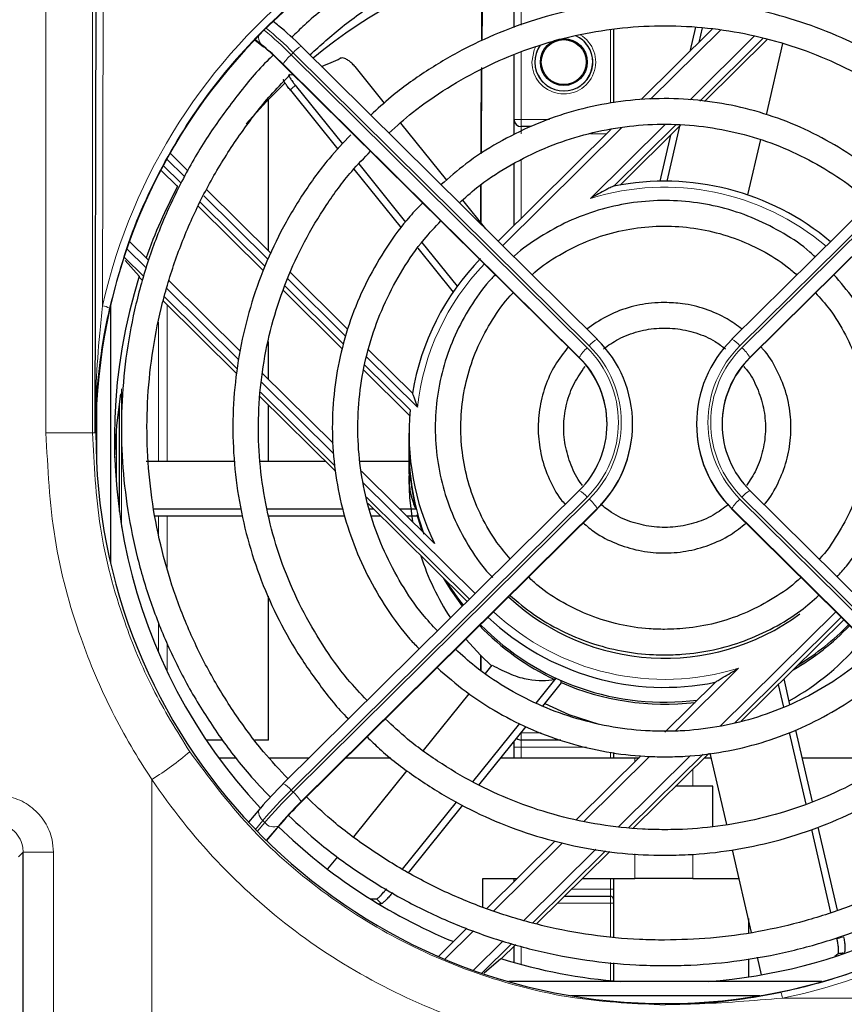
# Model space of a CAD drawing. Header units: millimetres. Extents: x 5 to 418, y 2 to 292.
# Tile 33 of 53: x 96 to 115, y 213 to 236. Entities that reach past the tile are written whole.
import ezdxf

# ---------------------------------------------------------------- set-up
doc = ezdxf.new("R2010")
doc.units = ezdxf.units.MM

msp = doc.modelspace()

# ---------------------------------------------------------------- linework, layer by layer
at = {"color": 7, "linetype": 'Continuous', "lineweight": 25}
for p, q in [((97.8203, 226.3325), (97.8637, 243.6552)), ((107.6546, 235.8492), (107.6546, 236.3674)), ((102.1021, 235.9133), (102.0018, 235.9929)), ((102.1021, 235.9133), (102.1249, 235.8912)), ((109.988, 235.8069), (109.988, 234.0786)), ((112.3073, 235.8107), (110.6347, 234.1544)), ((111.9107, 235.8578), (111.7793, 235.2878)), ((112.069, 235.839), (111.99, 235.4965)), ((101.5665, 235.5602), (101.7706, 235.3983)), ((113.5048, 235.5949), (112.0172, 234.1218)), ((112.1222, 234.1098), (113.6002, 235.5734)), ((101.7477, 235.4205), (101.7706, 235.3983)), ((109.6067, 228.5275), (102.6573, 235.4093)), ((119.7187, 235.4093), (112.7692, 228.5275)), ((113.9559, 235.4749), (113.5701, 233.801)), ((107.6546, 233.687), (107.6546, 235.2064)), ((102.2144, 234.9964), (102.2153, 234.9937)), ((102.2153, 234.9937), (109.1843, 228.0925)), ((103.918, 234.9323), (104.6088, 234.0745)), ((113.1916, 228.0925), (120.1606, 234.9937)), ((102.5188, 234.4955), (103.6289, 233.117)), ((102.4047, 234.376), (103.5176, 232.9942)), ((101.888, 230.6075), (101.888, 234.1612)), ((104.9876, 233.6041), (106.0667, 232.2641)), ((107.6546, 233.3536), (107.6546, 233.687)), ((108.0447, 233.5203), (107.8213, 233.5203)), ((111.4539, 233.564), (109.9976, 232.1219)), ((110.1422, 232.149), (111.5704, 233.5634)), ((111.5368, 233.5301), (111.2394, 232.2398)), ((109.9441, 233.4705), (107.2796, 230.8319)), ((111.3261, 233.3214), (111.0766, 232.239)), ((113.4358, 233.2183), (113.1361, 231.9181)), ((99.9945, 232.4825), (99.5786, 232.8943)), ((99.8376, 232.1931), (99.42, 232.6066)), ((104.0083, 232.6459), (105.1084, 231.2798)), ((107.6546, 231.2033), (107.6546, 232.6515)), ((99.7554, 232.1121), (99.3636, 232.5001)), ((103.8957, 232.5247), (105.007, 231.1446)), ((99.7554, 232.1121), (99.7554, 232.1353)), ((101.9502, 230.5458), (100.4428, 232.0385)), ((101.7663, 230.1439), (100.241, 231.6544)), ((101.8102, 230.2397), (100.2891, 231.7459)), ((106.4441, 231.7955), (106.9857, 231.123)), ((98.6274, 230.824), (99.0779, 230.3779)), ((105.4921, 230.8035), (106.3214, 229.7737)), ((105.394, 230.6641), (106.2231, 229.6346)), ((98.523, 230.3813), (98.8571, 230.007)), ((103.7564, 228.7572), (102.4036, 230.0968)), ((98.8571, 230.007), (98.8571, 229.9906)), ((98.8571, 229.9906), (98.9362, 229.9122)), ((99.5614, 229.8991), (101.2238, 228.2528)), ((103.6531, 228.4147), (102.2743, 229.7802)), ((103.6208, 228.3075), (102.239, 229.6759)), ((98.188, 223.2613), (98.188, 229.3369)), ((99.4194, 229.4337), (101.149, 227.721)), ((101.888, 227.5952), (101.888, 228.4668)), ((109.6067, 228.5275), (109.6076, 228.5247)), ((112.7692, 228.5275), (112.7683, 228.5247)), ((105.2684, 227.26), (104.2411, 228.2772)), ((109.1834, 228.0953), (109.1843, 228.0925)), ((113.1926, 228.0953), (113.1916, 228.0925)), ((101.7531, 227.7287), (103.4092, 226.0887)), ((105.2029, 226.7408), (104.1229, 227.8103)), ((105.2135, 226.8695), (104.1511, 227.9216)), ((101.6907, 227.1845), (103.4628, 225.4296)), ((97.8546, 226.9618), (97.8546, 225.6364)), ((98.388, 226.9999), (98.388, 224.4835)), ((101.888, 225.6632), (101.888, 226.9892)), ((105.188, 226.3216), (105.188, 225.9505)), ((110.438, 226.5303), (110.438, 226.5396)), ((111.938, 226.5396), (111.938, 226.5303)), ((105.188, 225.9041), (105.188, 225.3684)), ((99.0213, 225.6632), (101.099, 225.6632)), ((101.7003, 225.6632), (103.227, 225.6632)), ((104.0452, 225.6632), (105.188, 225.6632)), ((104.0728, 225.4316), (105.7866, 223.7345)), ((105.188, 225.3196), (105.188, 225.2314)), ((109.1843, 224.9774), (102.2349, 218.0956)), ((120.1411, 218.0956), (113.1916, 224.9774)), ((99.2028, 224.5511), (101.2512, 224.5511)), ((101.8633, 224.5511), (103.634, 224.5511)), ((102.6377, 217.6414), (109.6067, 224.5425)), ((104.2291, 224.6708), (106.5519, 222.3706)), ((104.2585, 224.5511), (104.35, 224.5511)), ((104.9619, 224.5511), (105.3567, 224.5511)), ((105.3561, 224.5537), (105.345, 224.5537)), ((109.6067, 224.5425), (109.6076, 224.5453)), ((112.7692, 224.5425), (112.7683, 224.5453)), ((112.7692, 224.5425), (119.7382, 217.6414)), ((99.2318, 224.3857), (101.2827, 224.3857)), ((101.8976, 224.3857), (103.6839, 224.3857)), ((104.2991, 224.3857), (104.517, 224.3857)), ((105.129, 224.3857), (105.3869, 224.3857)), ((105.4973, 224.021), (105.3811, 224.4085)), ((105.3811, 224.4085), (105.3935, 224.4085)), ((101.888, 219.1203), (101.888, 222.4952)), ((112.9885, 219.5627), (115.3932, 221.944)), ((106.9817, 220.6817), (107.1397, 220.8778)), ((108.1707, 219.9838), (108.6427, 220.5699)), ((108.6382, 220.5721), (108.611, 220.5384)), ((114.1316, 219.9508), (113.992, 220.5565)), ((108.3276, 219.9176), (108.7691, 220.4657)), ((108.7482, 220.4758), (108.7758, 220.5101)), ((112.381, 220.4787), (111.1973, 219.3065)), ((113.9831, 219.8894), (113.8596, 220.4253)), ((105.5264, 218.8744), (106.6003, 220.208)), ((106.6862, 218.1405), (107.7893, 219.5102)), ((106.8299, 218.0577), (107.9393, 219.4354)), ((114.5082, 217.6114), (114.1189, 219.3003)), ((114.6567, 217.6725), (114.2689, 219.3551)), ((100.8131, 219.1203), (100.4294, 219.1203)), ((101.888, 219.1203), (101.5694, 219.1203)), ((107.6546, 218.9536), (107.6546, 219.0819)), ((107.6546, 218.7036), (107.6546, 218.9536)), ((108.7527, 219.1203), (107.8213, 219.1203)), ((100.7212, 218.7036), (101.1357, 218.7036)), ((101.9038, 218.7036), (102.8488, 218.7036)), ((103.7105, 218.7036), (104.7639, 218.7036)), ((107.35, 218.7036), (110.488, 218.7036)), ((110.6341, 218.7488), (109.1219, 217.2513)), ((109.988, 218.8242), (109.988, 218.7036)), ((110.452, 217.0509), (112.2237, 218.8054)), ((110.488, 218.7036), (110.5885, 218.7036)), ((112.121, 218.7036), (112.2855, 218.7036)), ((112.6473, 217.134), (112.2611, 218.8099)), ((114.4191, 218.7036), (116.6084, 218.7036)), ((103.8938, 216.8472), (105.1466, 218.4029)), ((102.2339, 218.0929), (102.2349, 218.0956)), ((111.8493, 218.037), (111.4478, 218.037)), ((112.3213, 218.037), (111.8493, 218.037)), ((112.3213, 217.0857), (112.3213, 218.037)), ((102.6377, 217.6414), (102.6387, 217.6441)), ((105.0341, 216.0889), (106.3029, 217.6644)), ((105.1743, 216.0019), (106.4529, 217.5896)), ((101.6852, 217.5063), (101.4206, 217.1922)), ((101.7006, 217.5212), (101.6852, 217.5063)), ((101.8469, 216.7547), (102.1874, 217.1589)), ((102.1874, 217.1589), (102.172, 217.1439)), ((115.244, 215.1243), (114.7949, 217.0732)), ((115.0929, 215.0744), (114.6441, 217.0215)), ((108.6204, 216.7547), (107.0149, 215.1648)), ((96.1329, 212.2102), (96.1329, 216.4868)), ((103.2864, 216.0929), (103.5175, 216.3799)), ((108.1829, 214.8038), (109.8987, 216.503)), ((113.2313, 214.6003), (112.7842, 216.5401)), ((106.9213, 215.8703), (107.7273, 215.8703)), ((106.9213, 215.2012), (106.9213, 215.8703)), ((107.6546, 215.7983), (107.6546, 215.8703)), ((109.2598, 215.8703), (110.488, 215.8703)), ((109.988, 215.8703), (109.988, 215.6203)), ((111.8493, 215.8703), (110.488, 215.8703)), ((111.8493, 215.8703), (112.9386, 215.8703)), ((108.839, 215.4536), (109.9213, 215.4536)), ((109.988, 215.6203), (109.988, 215.387)), ((104.4587, 215.2808), (104.5247, 215.277)), ((104.5247, 215.277), (104.5247, 215.2895)), ((104.5247, 215.277), (104.541, 215.2786)), ((109.988, 215.387), (109.988, 215.287)), ((109.988, 215.287), (109.988, 214.4944)), ((113.1546, 214.933), (113.1546, 214.59)), ((106.5481, 214.7025), (105.8786, 214.0396)), ((107.3549, 213.984), (107.6939, 214.3196)), ((107.6546, 213.8957), (107.6546, 214.2808)), ((115.2611, 214.1024), (115.1805, 214.0342)), ((115.379, 214.098), (115.3971, 214.1161)), ((115.379, 214.0998), (115.379, 214.1105)), ((106.9527, 213.6528), (107.3423, 213.9879)), ((109.988, 213.8917), (109.988, 213.4631)), ((113.1546, 213.9813), (113.1546, 213.5569)), ((113.4602, 213.6073), (113.365, 214.0203)), ((114.8809, 213.4481), (107.5284, 213.4481)), ((108.9861, 213.118), (113.4232, 213.118))]:
    msp.add_line(p, q, dxfattribs=at)
at = {"color": 7, "linetype": 'Continuous', "lineweight": 18}
for p, q in [((98.0308, 243.8412), (97.9945, 229.3155)), ((96.6669, 226.3325), (96.6669, 243.552)), ((97.7605, 243.552), (97.7605, 226.3325)), ((107.8213, 236.3674), (107.8213, 235.9056)), ((109.9213, 234.0708), (109.9213, 235.8008)), ((101.5687, 235.5625), (101.7477, 235.4205)), ((101.7006, 235.471), (101.5759, 235.57)), ((112.4979, 235.7881), (110.8588, 234.165)), ((111.7849, 234.1484), (113.2938, 235.6426)), ((102.4696, 235.2569), (102.4225, 235.2102)), ((102.4225, 235.2102), (109.3719, 228.3284)), ((109.4191, 228.3751), (102.4696, 235.2569)), ((107.8213, 235.2774), (107.8213, 233.687)), ((119.9063, 235.2569), (112.9569, 228.3751)), ((113.004, 228.3284), (119.9534, 235.2102)), ((102.2144, 234.9964), (109.1834, 228.0953)), ((109.1834, 228.1046), (102.2339, 234.9864)), ((113.1926, 228.0953), (120.1615, 234.9964)), ((120.142, 234.9864), (113.1926, 228.1046)), ((110.1854, 233.4981), (107.3863, 230.7262)), ((107.6546, 233.687), (107.8213, 233.687)), ((107.8213, 233.687), (108.4881, 233.687)), ((107.8213, 233.687), (107.8213, 233.5203)), ((107.8213, 233.5203), (107.8213, 233.3536)), ((109.4494, 231.8356), (111.1963, 233.5655)), ((109.8261, 233.3536), (109.4462, 233.3536)), ((99.916, 232.3489), (99.5025, 232.7583)), ((107.8213, 232.737), (107.8213, 231.3683)), ((101.8837, 230.4003), (100.3698, 231.8995)), ((98.5665, 230.6509), (99.0155, 230.2063)), ((98.9604, 230.0042), (98.5018, 230.4584)), ((103.7073, 228.5944), (102.3367, 229.9517)), ((99.5067, 229.7198), (101.1894, 228.0536)), ((101.1616, 227.8245), (99.4466, 229.5228)), ((99.5118, 229.3422), (99.5118, 225.6632)), ((99.3115, 228.9285), (99.3115, 225.6632)), ((105.3872, 226.9309), (104.1983, 228.1082)), ((109.1834, 228.0953), (109.1834, 228.1046)), ((113.1926, 228.0953), (113.1926, 228.1046)), ((101.7291, 227.5191), (103.4239, 225.8408)), ((98.4433, 227.365), (98.4433, 226.8062)), ((103.44, 225.5683), (101.7027, 227.2887)), ((98.4433, 226.7737), (98.4433, 224.1184)), ((96.6669, 226.3325), (97.7605, 226.3325)), ((97.8203, 226.3325), (97.7605, 226.3325)), ((98.3213, 225.0744), (98.3213, 226.409)), ((104.1083, 225.163), (106.74, 222.5569)), ((109.3719, 224.8251), (102.4225, 217.9433)), ((102.4696, 217.8966), (109.4191, 224.7784)), ((106.6105, 222.4286), (104.1915, 224.824)), ((112.9569, 224.7784), (119.9063, 217.8966)), ((119.9534, 217.9433), (113.004, 224.8251)), ((102.6387, 217.6441), (109.6076, 224.5453)), ((109.6076, 224.5545), (102.6582, 217.6727)), ((109.6076, 224.5453), (109.6076, 224.5545)), ((112.7683, 224.5453), (112.7683, 224.5545)), ((119.7177, 217.6727), (112.7683, 224.5545)), ((112.7683, 224.5453), (119.7373, 217.6441)), ((99.3115, 224.3857), (99.3115, 223.9326)), ((99.5118, 224.3857), (99.5118, 223.1695)), ((112.496, 219.4475), (115.2051, 222.1303)), ((115.3347, 222.002), (112.8352, 219.5269)), ((99.3115, 221.8911), (99.3115, 221.1699)), ((99.5118, 221.3964), (99.5118, 220.7291)), ((112.9265, 220.8075), (111.4351, 219.3306)), ((107.8213, 219.2888), (107.8213, 219.287)), ((107.8213, 219.287), (108.2917, 219.287)), ((107.8213, 219.1203), (107.8213, 219.287)), ((107.6546, 218.9536), (107.8213, 218.9536)), ((107.8213, 219.1203), (107.8213, 218.9536)), ((109.3575, 218.9536), (107.8213, 218.9536)), ((107.8213, 218.9536), (107.8213, 218.7036)), ((110.8335, 218.7349), (109.2975, 217.2138)), ((109.9213, 218.7036), (109.9213, 218.832)), ((110.1122, 217.087), (111.7957, 218.7541)), ((112.0905, 218.7894), (110.3463, 217.0622)), ((110.488, 218.7036), (110.488, 218.6041)), ((111.8493, 218.4346), (111.8493, 218.037)), ((99.1546, 218.1957), (99.1546, 212.188)), ((102.4225, 217.9433), (102.4696, 217.8966)), ((101.7558, 217.2287), (101.5818, 217.0221)), ((101.628, 216.9744), (101.803, 217.182)), ((101.803, 217.182), (101.7558, 217.2287)), ((102.1249, 217.1011), (101.8393, 216.7621)), ((101.8454, 216.7562), (102.172, 217.1439)), ((108.7886, 216.7099), (107.1681, 215.1052)), ((96.1329, 216.4868), (96.0225, 216.3764)), ((96.8415, 216.4868), (96.1329, 216.4868)), ((96.8415, 216.4868), (96.8415, 212.188)), ((107.8909, 214.8873), (109.575, 216.555)), ((109.798, 216.5192), (108.092, 214.8298)), ((110.488, 216.4493), (110.488, 215.8703)), ((111.8493, 216.4403), (111.8493, 215.8703)), ((109.9213, 215.6203), (109.9213, 215.8703)), ((109.0073, 215.6203), (109.9213, 215.6203)), ((109.9213, 215.4536), (109.9213, 215.6203)), ((109.988, 215.6203), (109.9213, 215.6203)), ((109.9213, 215.287), (109.9213, 215.4536)), ((109.9213, 215.287), (108.6707, 215.287)), ((109.9213, 214.5007), (109.9213, 215.287)), ((109.988, 215.287), (109.9213, 215.287)), ((106.7017, 214.6433), (106.0277, 213.9759)), ((106.7048, 213.7128), (107.4018, 214.4029)), ((107.603, 214.3456), (106.8964, 213.6459)), ((107.8213, 214.2833), (107.8213, 213.8499)), ((109.9213, 213.4695), (109.9213, 213.8982)), ((113.9533, 213.0585), (124.4868, 213.0585))]:
    msp.add_line(p, q, dxfattribs=at)
at = {"color": 7, "linetype": 'Continuous', "lineweight": 18, "flags": 128}
for points in [[(108.0719, 235.037), (108.1289, 235.3238), (108.1658, 235.4002)], [(108.2601, 235.4258), (108.1905, 235.2982), (108.1385, 235.037)], [(101.6852, 217.5063), (101.6782, 217.497), (101.6639, 217.4665), (101.6583, 217.431), (101.6615, 217.3917), (101.6735, 217.3503), (101.6938, 217.3082), (101.7216, 217.2672), (101.7558, 217.2287)]]:
    msp.add_lwpolyline(points, dxfattribs=at)
at = {"color": 7, "linetype": 'Continuous', "lineweight": 25, "flags": 128}
for points in [[(102.3585, 234.7383), (102.458, 234.742), (102.4685, 234.743)], [(101.3648, 233.5903), (101.8397, 234.1114), (102.2737, 234.5411)], [(98.2795, 225.7417), (98.3298, 226.5005), (98.4243, 227.2473)], [(105.188, 225.2314), (105.2026, 224.8169), (105.2713, 224.2448)], [(106.4451, 222.2649), (106.1745, 222.64), (106.0029, 222.9143)], [(106.4656, 222.2852), (106.3339, 222.4581), (106.0725, 222.8454)], [(106.5257, 221.4915), (106.8719, 221.104), (107.1249, 220.8594)], [(108.3789, 219.9812), (108.9403, 219.7224), (109.644, 219.4899)], [(104.4302, 215.3827), (104.3307, 215.3864), (104.2767, 215.3929)]]:
    msp.add_lwpolyline(points, dxfattribs=at)
at = {"color": 7, "linetype": 'Continuous', "lineweight": 25}
for radius in [0.55, 0.5273]:
    msp.add_circle((108.8213, 235.037), radius, dxfattribs=at)
for centre, radius, start, end in [((111.1845, 225.0732), 13.0029, 84.41906, 129.34617), ((97.6474, 230.4283), 7.0633, 44.81311, 50.66139), ((108.8213, 235.037), 0.6784, 0, 65.63211), ((97.2231, 230.0082), 7.0633, 44.81311, 50.66139), ((97.83, 230.6405), 6.1804, 44.81311, 50.66139), ((108.8213, 235.037), 0.6784, 144.41045, 0), ((100.3342, 241.9508), 7.5555, 291.77402, 295.41162), ((107.8213, 233.687), 0.1667, 180, 270), ((110.9955, 226.1432), 12.7267, 152.03017, 160.27138), ((111.1889, 226.1997), 6.0408, 49.86725, 101.37314), ((111.108, 226.2887), 5.9211, 135.69887, 170.5576), ((110.9791, 226.1993), 12.706, 162.56205, 223.08435), ((107.6485, 226.5396), 2.789, 314.6228, 45.3772), ((114.7274, 226.5396), 2.789, 134.6228, 225.3772), ((107.6389, 226.5396), 2.1987, 314.6228, 45.3772), ((107.6355, 226.5285), 2.2025, 0.04914, 45.34844), ((114.7405, 226.5285), 2.2025, 134.65156, 179.95086), ((114.737, 226.5396), 2.1987, 134.6228, 225.3772), ((111.0797, 226.3219), 5.8916, 174.66733, 206.05088), ((107.6442, 226.5327), 2.7938, 314.65156, 359.95086), ((114.7317, 226.5327), 2.7938, 180.04914, 225.34844), ((111.0772, 225.9508), 5.8892, 180.00348, 199.86423), ((111.0739, 225.9041), 5.8859, 180.00073, 193.26348), ((111.1017, 225.2399), 5.9151, 197.64396, 213.3839), ((111.1885, 226.4097), 5.3704, 227.00098, 306.2693), ((111.1869, 226.3947), 6.0385, 226.6577, 281.37865), ((111.1639, 225.964), 5.9962, 223.9012, 244.80195), ((111.1848, 226.0404), 6.0322, 224.33637, 277.34342), ((111.2163, 225.959), 5.9897, 299.95554, 316.10464), ((111.2158, 226.0062), 5.9906, 301.24938, 315.78701), ((111.2196, 225.2816), 5.984, 298.88883, 320.69993), ((111.1878, 226.0147), 6.0523, 246.22904, 276.78058), ((107.8213, 219.287), 0.1667, 230.75166, 270), ((108.5952, 211.6231), 9.0732, 134.51546, 139.45389), ((109.0194, 211.203), 9.0732, 134.51546, 139.45389), ((108.2047, 211.9831), 7.939, 134.51546, 139.45389), ((111.1469, 226.3429), 12.9268, 225.74028, 247.64419), ((111.2018, 226.3842), 12.9755, 274.46658, 314.21875), ((109.9213, 215.387), 0.0667, 0, 90), ((111.1867, 226.4386), 13.0308, 252.84116, 265.49708)]:
    msp.add_arc(centre, radius, start, end, dxfattribs=at)
at = {"color": 7, "linetype": 'Continuous', "lineweight": 18}
for centre, radius, start, end in [((96.0008, 228.8181), 9.1272, 44.86665, 50.24261), ((101.8758, 235.6009), 0.218, 163.259, 216.54075), ((95.9541, 228.7719), 9.1265, 44.86654, 50.24354), ((108.8213, 235.037), 0.7494, 180, 58.98081), ((108.8213, 235.037), 0.6828, 180, 65.6918), ((102.9148, 234.9004), 0.5703, 116.84333, 141.31246), ((103.0511, 234.4893), 0.9565, 131.08898, 148.68964), ((111.1879, 226.2234), 5.8753, 49.84122, 107.21115), ((111.1069, 226.3141), 5.7529, 136.16805, 173.84451), ((97.9584, 228.9656), 0.3518, 55.6099, 84.11436), ((109.8642, 228.0186), 0.5703, 116.84333, 141.31246), ((112.5117, 228.0186), 0.5703, 38.68754, 63.15667), ((110.0006, 227.6075), 0.9565, 131.08898, 148.68964), ((107.6432, 226.5767), 2.4611, 314.6228, 45.3772), ((107.6442, 226.5767), 2.5267, 314.6228, 45.3772), ((114.7317, 226.5767), 2.5267, 134.6228, 225.3772), ((114.7328, 226.5767), 2.4611, 134.6228, 225.3772), ((112.3753, 227.6075), 0.9565, 31.31036, 48.91102), ((108.9268, 224.4686), 0.5703, 38.68754, 63.15667), ((113.4492, 224.4686), 0.5703, 116.84333, 141.31246), ((108.7904, 224.0575), 0.9565, 31.31036, 48.91102), ((113.5855, 224.0575), 0.9565, 131.08898, 148.68964), ((111.1881, 226.4178), 5.8735, 226.86475, 287.21636), ((95.3432, 224.3298), 7.2218, 301.85498, 310.58736), ((101.9773, 217.5868), 0.5703, 38.68754, 63.15667), ((110.374, 209.8561), 11.3415, 134.51546, 139.45389), ((110.4212, 209.8094), 11.3415, 134.51546, 139.45389), ((101.841, 217.1757), 0.9565, 31.31036, 48.91102), ((102.0153, 217.3459), 0.2682, 217.65732, 294.11615), ((112.716, 212.8344), 1.2574, 10.26508, 16.83036)]:
    msp.add_arc(centre, radius, start, end, dxfattribs=at)
at = {"color": 7, "linetype": 'Continuous', "lineweight": 25}
for centre, major_axis, ratio, start_param, end_param in [((111.2046, 226.2991), (0, 13.3665), 0.9999969, 4.7998964, 10.9030624), ((106.9778, 226.1203), (0, 13.9252), 0.0087269, 0.6324263, 0.8253481), ((106.9778, 226.1203), (0, 13.0408), 0.0087269, 0.5322421, 0.7614505), ((106.9778, 226.1203), (0, 13.9252), 0.0087269, 0.8908471, 1.0635716), ((106.9778, 226.1203), (0, 13.0408), 0.0087269, 0.8309704, 1.0233811), ((106.9778, 226.1203), (0, 13.9252), 0.0087269, 1.1220544, 1.1917591), ((106.9778, 226.1203), (0, 13.0408), 0.0087269, 1.0894989, 1.1654576), ((111.188, 225.9687), (0, 6.1985), 0.9679787, 1.8252376, 1.8290402), ((106.9778, 226.1203), (0, 13.9252), 0.0087269, 1.9387188, 1.9667873), ((106.9778, 226.1203), (0, 13.0408), 0.0087269, 1.9657075, 1.9962199), ((111.188, 225.9687), (-3.183, 5.2789), 0.9634759, 2.1636475, 2.1674501)]:
    msp.add_ellipse(centre, major_axis=major_axis, ratio=ratio, start_param=start_param, end_param=end_param, dxfattribs=at)
at = {"color": 7, "linetype": 'Continuous', "lineweight": 18}
for centre, major_axis, ratio, start_param, end_param in [((111.2046, 226.3218), (0, 13.5452), 0.9999969, 4.8943935, 7.6311291), ((111.1113, 225.904), (6.4986, 10.7778), 0.9634759, 1.3365912, 1.3497405), ((111.2046, 226.3218), (0, 13.5452), 0.9999969, 3.3459392, 4.5253975), ((111.188, 225.9202), (-6.7068, 11.0386), 0.9645245, 2.0214163, 2.0229426), ((111.2835, 225.9861), (10.3872, -6.8022), 0.9546478, 5.5997081, 5.6128574), ((111.188, 225.9202), (10.6854, -6.9534), 0.9557228, 5.6083251, 5.6098514)]:
    msp.add_ellipse(centre, major_axis=major_axis, ratio=ratio, start_param=start_param, end_param=end_param, dxfattribs=at)
for points, knots in [([(113.9196, 213.1985), (114.0282, 213.2219), (114.5716, 213.339), (115.8257, 213.7009), (117.6082, 214.4833), (119.4889, 215.7127), (121.131, 217.2403), (122.505, 219.0184), (123.559, 221.0088), (124.2758, 223.1568), (124.6147, 225.4011), (124.5778, 227.6803), (124.1474, 229.9233), (123.3488, 232.0676), (122.1902, 234.0428), (120.7216, 235.7953), (118.9734, 237.2661), (117.014, 238.4226), (114.8892, 239.223), (112.6729, 239.6612), (110.4196, 239.7142), (108.1959, 239.3999), (106.0613, 238.7135), (104.0679, 237.6898), (102.2777, 236.343), (100.7251, 234.7189), (99.4753, 232.8511), (98.6177, 231.003), (98.2921, 229.7681), (98.1571, 229.2559)], [0, 0, 0, 0, 0.00579267, 0.0289909, 0.06797116, 0.10695294, 0.14591991, 0.18488864, 0.22429332, 0.26369931, 0.30345888, 0.3432187, 0.38316376, 0.42310783, 0.46298229, 0.50285493, 0.54243137, 0.582006, 0.62119172, 0.66037644, 0.69925402, 0.73813182, 0.77691649, 0.81570244, 0.8546452, 0.89358975, 0.93287251, 0.97215681, 1, 1, 1, 1]), ([(97.9945, 229.3155), (97.9715, 229.1), (97.8657, 228.1066), (97.8235, 227.1146), (97.8203, 226.3369), (97.8203, 226.3325)], [0, 0, 0, 0, 0.2159075, 0.9955433, 1, 1, 1, 1]), ([(99.1546, 218.1957), (99.1546, 218.1957), (98.8113, 218.7051), (98.1821, 219.7775), (97.3839, 221.6644), (96.7889, 223.8631), (96.708, 225.5015), (96.6669, 226.3325)], [0, 0, 0, 0, 0.00000232, 0.21374987, 0.4310304, 0.71142253, 1, 1, 1, 1]), ([(97.7605, 226.3325), (97.7959, 225.5895), (97.8677, 224.0819), (98.4099, 222.0686), (99.1377, 220.3042), (99.7388, 219.3343), (100.0417, 218.8454)], [0, 0, 0, 0, 0.2804789, 0.5691006, 0.7827892, 1, 1, 1, 1]), ([(100.0417, 218.8454), (100.4872, 218.2468), (101.3911, 217.0322), (103.1018, 215.5383), (105.0367, 214.3216), (107.0688, 213.4936), (109.15, 212.99), (110.5144, 212.9293), (111.2046, 212.8986)], [0, 0, 0, 0, 0.1698682, 0.3446607, 0.5145151, 0.6893038, 0.842835, 1, 1, 1, 1]), ([(107.6046, 212.1881), (107.3532, 212.2573), (106.3141, 212.5435), (104.5573, 213.2809), (102.4688, 214.5837), (100.6354, 216.23), (99.6086, 217.5151), (99.1546, 218.1957), (99.1546, 218.1957)], [0, 0, 0, 0, 0.0738404, 0.3051268, 0.5364223, 0.768207, 0.9999981, 1, 1, 1, 1]), ([(96.8415, 216.4868), (96.8351, 216.5844), (96.8189, 216.8316), (96.6597, 217.2067), (96.3578, 217.5459), (95.9576, 217.7766), (95.6573, 217.8064), (95.5071, 217.8214)], [0, 0, 0, 0, 0.1399457, 0.354707, 0.569707, 0.7848075, 1, 1, 1, 1]), ([(95.4678, 217.1548), (95.5427, 217.1473), (95.6925, 217.1322), (95.8919, 217.0167), (96.0423, 216.847), (96.1217, 216.6594), (96.1297, 216.5356), (96.1329, 216.4868)], [0, 0, 0, 0, 0.2151162, 0.4302859, 0.6453841, 0.860145, 1, 1, 1, 1]), ([(111.2046, 212.915), (111.2091, 212.9151), (111.4331, 212.9154), (112.3497, 212.926), (113.2612, 213.0013), (113.9533, 213.0585)], [0, 0, 0, 0, 0.0048826, 0.2444445, 1, 1, 1, 1])]:
    msp.add_open_spline(points, degree=3, knots=knots, dxfattribs=at)
at = {"color": 7, "linetype": 'Continuous', "lineweight": 25}
for points, knots in [([(119.9411, 235.6188), (119.8571, 235.7018), (119.4997, 236.0552), (118.7961, 236.6014), (117.8383, 237.2482), (116.8202, 237.8004), (115.757, 238.2603), (114.6557, 238.6223), (113.5259, 238.8839), (112.3767, 239.0428), (111.2176, 239.0977), (110.0583, 239.0481), (108.9084, 238.8945), (107.7772, 238.6381), (106.6742, 238.2811), (105.6088, 237.8261), (104.5882, 237.2784), (103.6269, 236.6363), (102.9063, 236.0804), (102.5338, 235.7146), (102.4357, 235.6183)], [0, 0, 0, 0, 0.018429, 0.0784289, 0.1384307, 0.1984343, 0.2584396, 0.3184465, 0.3784548, 0.4384642, 0.4984745, 0.5584854, 0.6184965, 0.6785075, 0.7385181, 0.7985279, 0.8585367, 0.9185442, 0.9785502, 1, 1, 1, 1]), ([(102.8627, 235.2058), (103.1119, 235.4299), (103.6404, 235.9051), (104.5307, 236.5328), (105.5051, 237.1036), (106.5305, 237.5802), (107.5958, 237.9608), (108.6924, 238.2416), (109.8105, 238.4203), (110.9405, 238.4952), (112.0727, 238.4658), (113.1972, 238.3323), (114.3043, 238.0959), (115.3844, 237.7587), (116.4279, 237.3231), (117.4273, 236.7948), (118.3675, 236.1716), (119.0642, 235.6375), (119.4202, 235.2879), (119.5085, 235.2012)], [0, 0, 0, 0, 0.0550184, 0.1166692, 0.1783178, 0.2399645, 0.3016094, 0.3632527, 0.4248947, 0.4865358, 0.5481762, 0.6098164, 0.6714565, 0.733097, 0.7947382, 0.8563805, 0.9180241, 0.9796694, 1, 1, 1, 1]), ([(118.0895, 233.796), (118.0707, 233.8151), (117.8108, 234.0779), (117.242, 234.5139), (116.3876, 235.0893), (115.4713, 235.567), (114.5126, 235.9521), (113.5187, 236.2378), (112.5008, 236.4221), (111.4692, 236.5027), (110.4346, 236.4788), (109.4078, 236.3507), (108.3995, 236.1198), (107.4204, 235.7881), (106.4796, 235.3603), (105.5908, 234.8366), (104.8554, 234.3136), (104.4483, 233.935), (104.2925, 233.79)], [0, 0, 0, 0, 0.0053325, 0.0733534, 0.1413773, 0.2094041, 0.2774336, 0.3454656, 0.4134998, 0.4815356, 0.5495726, 0.6176103, 0.6856478, 0.7536847, 0.8217204, 0.8897544, 0.9577863, 1, 1, 1, 1]), ([(104.7177, 233.3689), (104.9001, 233.5341), (105.3292, 233.9226), (106.0835, 234.4403), (106.9569, 234.9287), (107.8793, 235.3209), (108.8376, 235.6158), (109.8221, 235.8093), (110.8215, 235.8996), (111.825, 235.8855), (112.8214, 235.7672), (113.7999, 235.5461), (114.7492, 235.2244), (115.6603, 234.8069), (116.518, 234.2929), (117.1881, 233.8113), (117.5427, 233.4746), (117.6562, 233.3668)], [0, 0, 0, 0, 0.0520751, 0.1224553, 0.192832, 0.2632056, 0.3335762, 0.4039444, 0.4743108, 0.5446759, 0.6150403, 0.6854047, 0.7557696, 0.8261358, 0.8965039, 0.9668745, 1, 1, 1, 1]), ([(102.0005, 235.2), (101.9673, 235.1684), (101.6558, 234.8715), (101.1374, 234.24), (100.4587, 233.3094), (99.8761, 232.3148), (99.385, 231.2738), (98.9918, 230.1924), (98.6993, 229.0803), (98.5099, 227.9465), (98.4252, 226.8003), (98.446, 225.6513), (98.5719, 224.5088), (98.8021, 223.3825), (99.1344, 222.2814), (99.5666, 221.215), (100.0938, 220.191), (100.7159, 219.2217), (101.3281, 218.4126), (101.7639, 217.9587), (101.9334, 217.7822)], [0, 0, 0, 0, 0.00711681, 0.06680566, 0.12649266, 0.1861778, 0.24586115, 0.30554283, 0.36522303, 0.42490199, 0.48457999, 0.54425736, 0.60393443, 0.66361145, 0.7232888, 0.78296681, 0.8426458, 0.90232606, 0.96200781, 1, 1, 1, 1]), ([(103.918, 234.9323), (103.8937, 234.96), (103.8451, 235.0153), (103.7617, 235.0803), (103.682, 235.1228), (103.6173, 235.1383), (103.5887, 235.1299), (103.5763, 235.1263)], [0, 0, 0, 0, 0.2064713, 0.4128563, 0.6217178, 0.8364078, 1, 1, 1, 1]), ([(102.3506, 218.2103), (102.1548, 218.4191), (101.7024, 218.9016), (101.088, 219.7375), (100.4991, 220.6947), (100.0053, 221.704), (99.6077, 222.7539), (99.3107, 223.836), (99.1165, 224.9408), (99.0269, 226.0586), (99.0427, 227.1799), (99.1637, 228.2949), (99.389, 229.3939), (99.7164, 230.4674), (100.1435, 231.506), (100.6654, 232.5016), (101.2821, 233.4413), (101.8642, 234.1956), (102.2688, 234.6062), (102.41, 234.7495)], [0, 0, 0, 0, 0.0468038, 0.1081497, 0.1694977, 0.2308479, 0.2922001, 0.3535541, 0.4149097, 0.4762665, 0.5376243, 0.5989824, 0.6603405, 0.7216981, 0.7830547, 0.8444101, 0.9057639, 0.9671158, 1, 1, 1, 1]), ([(102.3585, 234.7383), (102.3621, 234.7271), (102.3691, 234.7047), (102.4096, 234.6402), (102.4617, 234.5676), (102.5016, 234.5172), (102.5188, 234.4955)], [0, 0, 0, 0, 0.2664741, 0.5329746, 0.7989747, 1, 1, 1, 1]), ([(102.4047, 234.376), (102.382, 234.405), (102.3364, 234.4629), (102.283, 234.5395), (102.2503, 234.5962), (102.2411, 234.6233), (102.2463, 234.6269), (102.2474, 234.6277)], [0, 0, 0, 0, 0.2343588, 0.4687813, 0.7018102, 0.934245, 1, 1, 1, 1]), ([(116.4367, 232.1592), (116.2393, 232.3304), (115.8143, 232.6989), (115.0828, 233.1644), (114.2718, 233.5684), (113.4173, 233.8742), (112.5332, 234.0804), (111.6307, 234.1835), (110.7223, 234.1822), (109.8201, 234.0765), (108.9365, 233.8677), (108.0828, 233.5593), (107.273, 233.1528), (106.5491, 232.6896), (106.131, 232.3251), (105.9399, 232.1585)], [0, 0, 0, 0, 0.0682498, 0.1469204, 0.225596, 0.3042763, 0.3829608, 0.4616487, 0.5403391, 0.6190309, 0.6977229, 0.7764138, 0.8551027, 0.9337885, 1, 1, 1, 1]), ([(106.3708, 231.7318), (106.5036, 231.8518), (106.8508, 232.1656), (107.4876, 232.5824), (108.2602, 232.9825), (109.0785, 233.2838), (109.9268, 233.486), (110.7937, 233.5852), (111.6664, 233.5802), (112.532, 233.471), (113.3778, 233.2589), (114.1925, 232.9484), (114.9597, 232.539), (115.5697, 232.1321), (115.8934, 231.8338), (116.0046, 231.7313)], [0, 0, 0, 0, 0.0509735, 0.1333497, 0.2157197, 0.2980839, 0.3804432, 0.4627986, 0.5451513, 0.6275027, 0.7098538, 0.7922059, 0.8745606, 0.956919, 1, 1, 1, 1]), ([(103.8213, 233.3293), (103.648, 233.145), (103.2398, 232.711), (102.6908, 231.9484), (102.1677, 231.0646), (101.7411, 230.1305), (101.4119, 229.1588), (101.1845, 228.1588), (101.061, 227.1412), (101.0427, 226.1164), (101.1298, 225.095), (101.3215, 224.0879), (101.6156, 223.1051), (102.0097, 222.1577), (102.4968, 221.2526), (103.0831, 220.4103), (103.5124, 219.8631), (103.7643, 219.6203), (103.7695, 219.6153)], [0, 0, 0, 0, 0.0500005, 0.1177666, 0.1855298, 0.2532901, 0.3210478, 0.388803, 0.4565565, 0.5243085, 0.5920599, 0.6598109, 0.7275623, 0.7953147, 0.8630685, 0.9308245, 0.9985829, 1, 1, 1, 1]), ([(104.2033, 220.0449), (104.0483, 220.2108), (103.6664, 220.6196), (103.1505, 221.3483), (102.6515, 222.2096), (102.2496, 223.1203), (101.9457, 224.0671), (101.744, 225.0405), (101.6466, 226.0294), (101.6545, 227.023), (101.7678, 228.0103), (101.985, 228.9805), (102.3041, 229.9225), (102.7205, 230.8269), (103.2335, 231.6802), (103.7543, 232.3926), (104.1351, 232.7879), (104.2853, 232.9438)], [0, 0, 0, 0, 0.0476506, 0.1174021, 0.1871573, 0.2569159, 0.3266779, 0.3964427, 0.4662098, 0.5359786, 0.6057484, 0.675518, 0.7452866, 0.8150537, 0.8848184, 0.9545804, 1, 1, 1, 1]), ([(109.9976, 232.1219), (109.997, 232.1224), (109.9954, 232.1236), (109.9812, 232.1193), (109.9378, 232.1017), (109.7776, 232.024), (109.6045, 231.9277), (109.4692, 231.8475), (109.4501, 231.836), (109.4494, 231.8356)], [0, 0, 0, 0, 0.0278674, 0.0623947, 0.1229862, 0.3040573, 0.9014966, 0.9967873, 1, 1, 1, 1]), ([(105.5103, 231.7307), (105.4079, 231.6265), (105.0947, 231.3076), (104.6558, 230.6998), (104.1989, 229.9232), (103.8405, 229.0958), (103.5802, 228.2339), (103.4229, 227.3476), (103.3704, 226.4493), (103.4234, 225.551), (103.5812, 224.6649), (103.842, 223.8032), (104.2005, 222.976), (104.6586, 222.2005), (105.0712, 221.6239), (105.355, 221.3335), (105.4285, 221.2582)], [0, 0, 0, 0, 0.0378453, 0.1157691, 0.1936879, 0.2716017, 0.349511, 0.4274165, 0.5053191, 0.5832199, 0.6611199, 0.7390201, 0.8169217, 0.894826, 0.9727338, 1, 1, 1, 1]), ([(114.7229, 230.4622), (114.6823, 230.501), (114.4611, 230.7126), (113.991, 231.0194), (113.3245, 231.3678), (112.6102, 231.6135), (111.8697, 231.7601), (111.1153, 231.8023), (110.3624, 231.74), (109.6261, 231.5736), (108.9181, 231.3094), (108.263, 230.9412), (107.8365, 230.6546), (107.6533, 230.4731), (107.6476, 230.4675)], [0, 0, 0, 0, 0.0219044, 0.1193717, 0.21685, 0.3143387, 0.4118367, 0.509342, 0.6068523, 0.7043644, 0.8018751, 0.8993815, 0.9968812, 1, 1, 1, 1]), ([(105.8556, 221.6811), (105.737, 221.8092), (105.4222, 222.1492), (105.0025, 222.7753), (104.5965, 223.539), (104.2904, 224.3483), (104.0842, 225.1876), (103.982, 226.0456), (103.9852, 226.9096), (104.0937, 227.7669), (104.3062, 228.6048), (104.6185, 229.4119), (105.0298, 230.173), (105.4679, 230.8133), (105.8008, 231.1666), (105.9356, 231.3096)], [0, 0, 0, 0, 0.0491774, 0.1305639, 0.2119569, 0.2933562, 0.3747612, 0.4561709, 0.5375841, 0.6189993, 0.7004142, 0.7818273, 0.8632371, 0.9446423, 1, 1, 1, 1]), ([(108.0783, 230.041), (108.0991, 230.0611), (108.2895, 230.2446), (108.7156, 230.5169), (109.3457, 230.8408), (110.0234, 231.0605), (110.7248, 231.1807), (111.4369, 231.1964), (112.143, 231.1075), (112.8293, 230.9175), (113.4753, 230.6245), (113.9691, 230.3278), (114.2183, 230.103), (114.2926, 230.036)], [0, 0, 0, 0, 0.0128844, 0.1176609, 0.2224221, 0.3271694, 0.4319051, 0.5366323, 0.6413551, 0.7460763, 0.8508, 0.9555306, 1, 1, 1, 1]), ([(107.2161, 230.0416), (107.1875, 230.0138), (106.9796, 229.812), (106.6667, 229.3678), (106.2941, 228.7189), (106.0243, 228.0188), (105.8536, 227.29), (105.7879, 226.5443), (105.8275, 225.7969), (105.9724, 225.0626), (106.2177, 224.3542), (106.5662, 223.6921), (106.8829, 223.2146), (107.1058, 222.985), (107.1546, 222.9347)], [0, 0, 0, 0, 0.01525937, 0.11107816, 0.20688618, 0.30268365, 0.39847164, 0.49425206, 0.59002746, 0.68580047, 0.78157364, 0.87735014, 0.9731328, 1, 1, 1, 1]), ([(115.2351, 222.9539), (115.3104, 223.0349), (115.5558, 223.2991), (115.8846, 223.8167), (116.2137, 224.4891), (116.4398, 225.2038), (116.5644, 225.9418), (116.5835, 226.6901), (116.4971, 227.4335), (116.3072, 228.1581), (116.0157, 228.8478), (115.6401, 229.4886), (115.3206, 229.8619), (115.1636, 230.0453)], [0, 0, 0, 0, 0.04252544, 0.13863137, 0.23472648, 0.33081138, 0.42688753, 0.52295714, 0.61902302, 0.71508745, 0.81115348, 0.90722415, 1, 1, 1, 1]), ([(107.5666, 223.3754), (107.4584, 223.5012), (107.1968, 223.8054), (106.8798, 224.3598), (106.6121, 225.0119), (106.4479, 225.698), (106.3873, 226.4002), (106.4324, 227.1038), (106.5827, 227.7925), (106.8321, 228.454), (107.1863, 229.0626), (107.4613, 229.4555), (107.6353, 229.6204), (107.6384, 229.6233)], [0, 0, 0, 0, 0.0724206, 0.1752424, 0.2780797, 0.3809316, 0.4837954, 0.5866674, 0.6895425, 0.7924149, 0.8952801, 0.9981343, 1, 1, 1, 1]), ([(114.7305, 229.6165), (114.8432, 229.4916), (115.1136, 229.1919), (115.445, 228.6432), (115.7282, 227.9976), (115.9087, 227.3155), (115.9861, 226.615), (115.9578, 225.9105), (115.8239, 225.2185), (115.5905, 224.5513), (115.2507, 223.9347), (114.9867, 223.537), (114.8183, 223.3695), (114.8168, 223.3681)], [0, 0, 0, 0, 0.073411, 0.1762262, 0.2790571, 0.3819027, 0.4847608, 0.5876278, 0.6904988, 0.7933679, 0.8962304, 0.9990825, 1, 1, 1, 1]), ([(111.188, 229.3922), (111.0852, 229.389), (110.7961, 229.3802), (110.3281, 229.282), (109.8102, 229.0807), (109.5106, 228.8709), (109.3637, 228.7681)], [0, 0, 0, 0, 0.156938, 0.4414467, 0.7262504, 1, 1, 1, 1]), ([(113.0068, 228.7627), (112.893, 228.8481), (112.6301, 229.0452), (112.1523, 229.2478), (111.6531, 229.3734), (111.3273, 229.3866), (111.188, 229.3922)], [0, 0, 0, 0, 0.2176183, 0.5024024, 0.787262, 1, 1, 1, 1]), ([(98.1571, 229.2559), (98.1122, 229.0437), (97.9868, 228.4518), (97.8607, 227.4819), (97.8225, 226.721), (97.8203, 226.3368), (97.8203, 226.3325)], [0, 0, 0, 0, 0.2166668, 0.6043637, 0.995567, 1, 1, 1, 1]), ([(109.7546, 228.3051), (109.868, 228.3856), (110.117, 228.5625), (110.565, 228.7254), (110.9372, 228.7881), (111.1457, 228.7915), (111.188, 228.7922)], [0, 0, 0, 0, 0.2707678, 0.5943959, 0.9178989, 1, 1, 1, 1]), ([(111.188, 228.7922), (111.2701, 228.7897), (111.5185, 228.7822), (111.9252, 228.6903), (112.3284, 228.5256), (112.5372, 228.3634), (112.6149, 228.3031)], [0, 0, 0, 0, 0.1600808, 0.483779, 0.8079229, 1, 1, 1, 1]), ([(108.9251, 228.3492), (108.817, 228.21), (108.5948, 227.9241), (108.3701, 227.4216), (108.2349, 226.8812), (108.2068, 226.3245), (108.2823, 225.7714), (108.4673, 225.2475), (108.6635, 224.8678), (108.8209, 224.6903), (108.8553, 224.6516)], [0, 0, 0, 0, 0.1312659, 0.26968719, 0.40807207, 0.54642702, 0.68476317, 0.82309123, 0.9614251, 1, 1, 1, 1]), ([(113.5252, 224.6471), (113.5362, 224.6588), (113.6737, 224.8062), (113.8611, 225.1514), (114.0672, 225.667), (114.1626, 226.2177), (114.1542, 226.7742), (114.0419, 227.3215), (113.821, 227.8309), (113.6164, 228.1779), (113.4667, 228.3278), (113.4481, 228.3465)], [0, 0, 0, 0, 0.0119574, 0.1503745, 0.2887539, 0.4270986, 0.5654168, 0.7037206, 0.8420203, 0.980331, 1, 1, 1, 1]), ([(109.2647, 225.0963), (109.2526, 225.1102), (109.1319, 225.2489), (108.9829, 225.5713), (108.838, 226.0438), (108.8054, 226.5416), (108.8784, 227.0324), (109.045, 227.495), (109.2315, 227.759), (109.3223, 227.8876)], [0, 0, 0, 0, 0.0184, 0.1832669, 0.3482121, 0.5132266, 0.6782876, 0.8433558, 1, 1, 1, 1]), ([(113.0477, 227.8861), (113.0691, 227.8631), (113.2031, 227.7189), (113.369, 227.3906), (113.5258, 226.9214), (113.5722, 226.4248), (113.5123, 225.9324), (113.3629, 225.4758), (113.1904, 225.2161), (113.1096, 225.0945)], [0, 0, 0, 0, 0.0312185, 0.195817, 0.3604936, 0.5252414, 0.6900392, 0.8548498, 1, 1, 1, 1]), ([(105.2671, 227.2601), (105.2674, 227.2604), (105.2681, 227.2611), (105.2746, 227.2458), (105.2899, 227.2049), (105.3269, 227.1008), (105.3625, 227), (105.387, 226.9315), (105.3872, 226.9309)], [0, 0, 0, 0, 0.062674, 0.1400409, 0.2626469, 0.5001024, 0.9961653, 1, 1, 1, 1]), ([(105.1937, 225.3683), (105.192, 225.3258), (105.185, 225.1404), (105.2402, 224.7865), (105.3028, 224.6473), (105.345, 224.5537)], [0, 0, 0, 0, 0.0887043, 0.3866708, 1, 1, 1, 1]), ([(112.6941, 224.6524), (112.5756, 224.5632), (112.3243, 224.374), (111.8726, 224.1941), (111.38, 224.1007), (110.8766, 224.113), (110.3902, 224.2318), (109.9815, 224.4142), (109.7687, 224.5895), (109.6839, 224.6593)], [0, 0, 0, 0, 0.136208, 0.2888636, 0.4414584, 0.5940099, 0.7465409, 0.8990709, 1, 1, 1, 1]), ([(109.2782, 224.2171), (109.3669, 224.1415), (109.5972, 223.9453), (110.0387, 223.7242), (110.5734, 223.556), (111.1326, 223.494), (111.6937, 223.5356), (112.2352, 223.6833), (112.7162, 223.9065), (112.9814, 224.1183), (113.101, 224.2139)], [0, 0, 0, 0, 0.0840898, 0.2182789, 0.3525044, 0.4867624, 0.6210445, 0.7553382, 0.8896282, 1, 1, 1, 1]), ([(111.188, 221.7176), (111.0675, 221.7203), (110.7106, 221.7284), (110.1219, 221.8199), (109.4406, 222.0248), (108.8017, 222.333), (108.3133, 222.6426), (108.0679, 222.8748), (107.9936, 222.9451)], [0, 0, 0, 0, 0.1030574, 0.3052167, 0.5075113, 0.7098126, 0.9121281, 1, 1, 1, 1]), ([(114.3872, 222.9403), (114.3653, 222.9181), (114.1779, 222.7286), (113.7567, 222.445), (113.1344, 222.1061), (112.4622, 221.8721), (111.808, 221.7392), (111.3796, 221.7243), (111.188, 221.7176)], [0, 0, 0, 0, 0.0267893, 0.2291713, 0.4315237, 0.6338486, 0.8361502, 1, 1, 1, 1]), ([(107.5595, 222.5152), (107.7393, 222.363), (108.1102, 222.049), (108.7504, 221.6778), (109.4453, 221.3858), (110.1759, 221.1957), (110.7629, 221.1239), (111.1009, 221.1189), (111.188, 221.1176)], [0, 0, 0, 0, 0.17789, 0.3669878, 0.5561066, 0.7452445, 0.9343985, 1, 1, 1, 1]), ([(111.188, 221.1176), (111.3234, 221.1207), (111.7098, 221.1294), (112.3425, 221.2249), (113.0678, 221.4339), (113.7542, 221.7453), (114.3447, 222.1054), (114.6717, 222.3959), (114.8115, 222.5201)], [0, 0, 0, 0, 0.10206963, 0.29115065, 0.48034119, 0.66952666, 0.85870168, 1, 1, 1, 1]), ([(111.188, 219.3245), (111.0385, 219.3272), (110.5991, 219.3354), (109.873, 219.4275), (109.0265, 219.6349), (108.2107, 219.9426), (107.441, 220.348), (106.7902, 220.7827), (106.4297, 221.1143), (106.282, 221.2502)], [0, 0, 0, 0, 0.0829292, 0.2439123, 0.4049667, 0.5660233, 0.7270847, 0.8881535, 1, 1, 1, 1]), ([(116.0956, 221.2484), (115.9259, 221.0954), (115.5414, 220.7488), (114.8632, 220.3049), (114.0884, 219.9088), (113.269, 219.6104), (112.4198, 219.4126), (111.7206, 219.3326), (111.3092, 219.3263), (111.188, 219.3245)], [0, 0, 0, 0, 0.127303, 0.2884054, 0.4494956, 0.6105746, 0.771644, 0.9327059, 1, 1, 1, 1]), ([(105.8482, 220.8206), (106.0699, 220.6268), (106.5183, 220.2349), (107.2755, 219.7482), (108.0857, 219.3426), (108.9394, 219.0342), (109.8229, 218.8268), (110.5778, 218.7353), (111.034, 218.7272), (111.188, 218.7245)], [0, 0, 0, 0, 0.1506557, 0.3047895, 0.4589331, 0.6130859, 0.7672469, 0.9214146, 1, 1, 1, 1]), ([(107.1397, 220.8778), (107.2896, 220.7997), (107.5893, 220.6435), (108.1426, 220.49), (108.4226, 220.5189), (108.611, 220.5384)], [0, 0, 0, 0, 0.2463592, 0.4927772, 1, 1, 1, 1]), ([(111.188, 218.7245), (111.3497, 218.7275), (111.8135, 218.7361), (112.5757, 218.8309), (113.4586, 219.0408), (114.3115, 219.3517), (115.1206, 219.7598), (115.87, 220.2443), (116.3116, 220.6323), (116.5268, 220.8215)], [0, 0, 0, 0, 0.0825332, 0.2366491, 0.390827, 0.5450029, 0.6991747, 0.8533404, 1, 1, 1, 1]), ([(112.3783, 220.4749), (112.379, 220.4761), (112.3805, 220.4789), (112.3947, 220.4898), (112.4381, 220.5185), (112.5983, 220.6143), (112.7714, 220.7149), (112.9067, 220.7957), (112.9259, 220.8072), (112.9265, 220.8075)], [0, 0, 0, 0, 0.0278674, 0.0623947, 0.1229862, 0.3040573, 0.9014966, 0.9967873, 1, 1, 1, 1]), ([(111.188, 217.0138), (111.0151, 217.0167), (110.5084, 217.0249), (109.671, 217.1173), (108.6901, 217.3253), (107.7367, 217.6356), (106.8208, 218.0421), (105.9556, 218.5443), (105.2182, 219.0671), (104.8032, 219.4547), (104.6311, 219.6154)], [0, 0, 0, 0, 0.0716425, 0.2100004, 0.3484046, 0.4868097, 0.6252172, 0.7636283, 0.9020441, 1, 1, 1, 1]), ([(117.7517, 219.6086), (117.5085, 219.3926), (117.0166, 218.9556), (116.1926, 218.3999), (115.3125, 217.9231), (114.3854, 217.5422), (113.4234, 217.2589), (112.4539, 217.0814), (111.7046, 217.0188), (111.288, 217.0148), (111.188, 217.0138)], [0, 0, 0, 0, 0.1352868, 0.2737145, 0.4121355, 0.5505501, 0.6889592, 0.8273636, 0.9585174, 1, 1, 1, 1]), ([(104.2057, 219.1941), (104.3006, 219.1002), (104.6391, 218.7651), (105.2956, 218.2689), (106.1638, 217.7132), (107.0889, 217.253), (108.0554, 216.8871), (109.0548, 216.6209), (110.0583, 216.4601), (110.7731, 216.4156), (111.1437, 216.414), (111.188, 216.4138)], [0, 0, 0, 0, 0.05213832, 0.18607482, 0.32001717, 0.45396522, 0.5879186, 0.72187675, 0.85583892, 0.98276985, 1, 1, 1, 1]), ([(111.188, 216.4138), (111.3716, 216.4168), (111.8995, 216.4254), (112.7685, 216.5199), (113.7811, 216.7298), (114.7668, 217.0422), (115.7157, 217.4516), (116.6159, 217.9564), (117.4466, 218.5297), (117.9391, 218.9735), (118.1767, 219.1876)], [0, 0, 0, 0, 0.0714306, 0.2053555, 0.3393219, 0.4732873, 0.6072506, 0.7412107, 0.8751667, 1, 1, 1, 1]), ([(111.188, 214.4226), (110.9921, 214.4255), (110.4194, 214.4338), (109.4725, 214.5264), (108.3601, 214.7349), (107.2719, 215.0462), (106.2179, 215.4562), (105.2063, 215.9607), (104.2491, 216.5589), (103.4335, 217.1646), (102.9707, 217.6027), (102.7805, 217.7828)], [0, 0, 0, 0, 0.06321741, 0.18488278, 0.30658001, 0.42827778, 0.54997679, 0.67167773, 0.79338125, 0.91508791, 1, 1, 1, 1]), ([(119.5961, 217.7821), (119.5273, 217.7126), (119.1947, 217.3763), (118.5259, 216.8487), (117.5964, 216.2098), (116.6056, 215.6656), (115.5694, 215.2133), (114.4948, 214.8584), (113.3917, 214.6057), (112.286, 214.4507), (111.5484, 214.4318), (111.188, 214.4226)], [0, 0, 0, 0, 0.03171628, 0.15343522, 0.27514995, 0.39686062, 0.51856747, 0.64027089, 0.76197137, 0.88366947, 1, 1, 1, 1]), ([(102.3574, 217.3517), (102.5941, 217.1322), (103.1129, 216.6512), (103.9967, 216.0042), (104.9825, 215.3989), (106.0215, 214.887), (107.1027, 214.4701), (108.2178, 214.1519), (109.3574, 213.9368), (110.3515, 213.8358), (110.9629, 213.8262), (111.188, 213.8226)], [0, 0, 0, 0, 0.0996106, 0.2183434, 0.3370799, 0.4558199, 0.5745632, 0.6933094, 0.8120582, 0.9308091, 1, 1, 1, 1]), ([(111.188, 213.8226), (111.3934, 213.8256), (111.985, 213.8341), (112.9599, 213.9285), (114.1005, 214.1384), (115.2171, 214.4515), (116.3003, 214.8634), (117.3418, 215.3706), (118.3306, 215.9713), (119.2327, 216.6264), (119.768, 217.1187), (120.02, 217.3504)], [0, 0, 0, 0, 0.0631472, 0.1818685, 0.3006191, 0.4193691, 0.5381179, 0.656865, 0.7756097, 0.8943516, 1, 1, 1, 1]), ([(104.4302, 215.3827), (104.445, 215.3943), (104.4747, 215.4176), (104.5394, 215.4838), (104.6053, 215.5576), (104.6467, 215.6082), (104.6645, 215.63)], [0, 0, 0, 0, 0.2664741, 0.5329746, 0.7989747, 1, 1, 1, 1]), ([(104.8007, 215.538), (104.7768, 215.509), (104.729, 215.4509), (104.6578, 215.3729), (104.5976, 215.3141), (104.5588, 215.2839), (104.5458, 215.2801), (104.541, 215.2786)], [0, 0, 0, 0, 0.2190511, 0.4381617, 0.6559699, 0.8732227, 1, 1, 1, 1]), ([(104.5247, 215.2895), (104.5238, 215.2911), (104.5216, 215.2955), (104.4949, 215.3231), (104.4612, 215.3544), (104.4334, 215.3797), (104.4302, 215.3827)], [0, 0, 0, 0, 0.1150539, 0.3004628, 0.9183354, 1, 1, 1, 1]), ([(115.2611, 214.1024), (115.2649, 214.1229), (115.2724, 214.164), (115.2688, 214.2593), (115.2563, 214.3586), (115.2427, 214.4224), (115.2369, 214.4499)], [0, 0, 0, 0, 0.2664741, 0.5329746, 0.7989747, 1, 1, 1, 1]), ([(115.389, 214.4955), (115.3966, 214.4586), (115.4119, 214.385), (115.4229, 214.2783), (115.4227, 214.1907), (115.4126, 214.1373), (115.4013, 214.1218), (115.3971, 214.1161)], [0, 0, 0, 0, 0.2190511, 0.4381617, 0.6559699, 0.8732227, 1, 1, 1, 1]), ([(115.379, 214.1105), (115.3779, 214.1113), (115.3751, 214.1132), (115.3418, 214.1122), (115.2998, 214.1074), (115.2652, 214.1029), (115.2611, 214.1024)], [0, 0, 0, 0, 0.1150539, 0.3004628, 0.9183354, 1, 1, 1, 1]), ([(111.2046, 212.915), (111.209, 212.9151), (111.4303, 212.9158), (111.9929, 212.9322), (112.8954, 213.0095), (113.5772, 213.1353), (113.9196, 213.1985)], [0, 0, 0, 0, 0.0048564, 0.2440344, 0.6204459, 1, 1, 1, 1])]:
    msp.add_open_spline(points, degree=3, knots=knots, dxfattribs=at)

doc.saveas('drawing.dxf')
